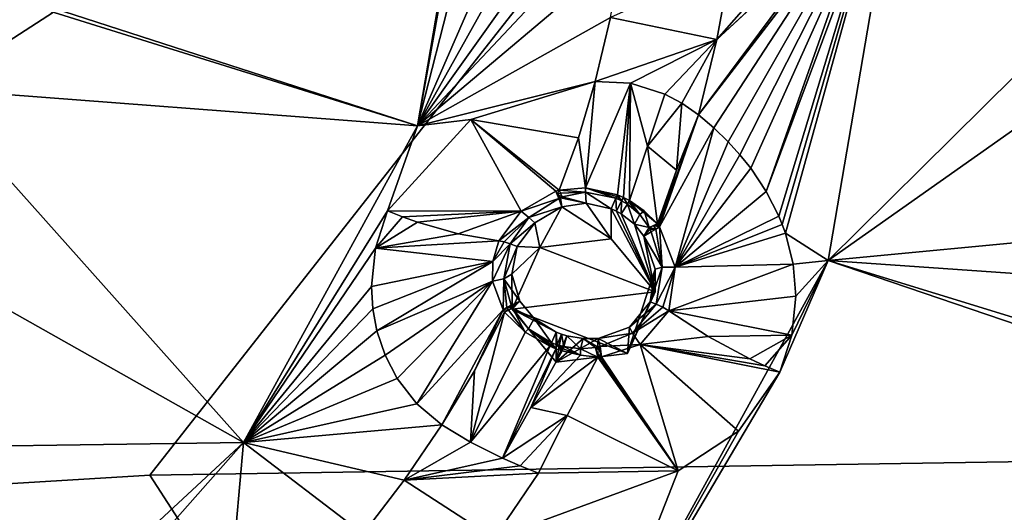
# Model space of a CAD drawing. Header units: millimetres. Extents: x -198 to 35, y -266 to 413.
# Tile 49 of 98: x -38 to -25, y -218 to -211. Entities that reach past the tile are written whole.
import ezdxf

# ---------------------------------------------------------------- set-up
doc = ezdxf.new("R2010")
doc.units = ezdxf.units.MM
doc.header["$LTSCALE"] = 87.30003
for name, color, linetype in [('1040', 7, 'CONTINUOUS'), ('1041', 7, 'CONTINUOUS'), ('1043', 7, 'CONTINUOUS'), ('314', 7, 'CONTINUOUS'), ('315', 7, 'CONTINUOUS'), ('316', 7, 'CONTINUOUS'), ('317', 7, 'CONTINUOUS'), ('318', 7, 'CONTINUOUS'), ('319', 7, 'CONTINUOUS'), ('320', 7, 'CONTINUOUS'), ('321', 7, 'CONTINUOUS'), ('428', 7, 'CONTINUOUS'), ('429', 7, 'CONTINUOUS'), ('470', 7, 'CONTINUOUS'), ('471', 7, 'CONTINUOUS'), ('472', 7, 'CONTINUOUS'), ('473', 7, 'CONTINUOUS'), ('474', 7, 'CONTINUOUS'), ('475', 7, 'CONTINUOUS'), ('476', 7, 'CONTINUOUS'), ('477', 7, 'CONTINUOUS'), ('478', 7, 'CONTINUOUS'), ('479', 7, 'CONTINUOUS'), ('624', 7, 'CONTINUOUS'), ('625', 7, 'CONTINUOUS'), ('626', 7, 'CONTINUOUS'), ('627', 7, 'CONTINUOUS'), ('628', 7, 'CONTINUOUS'), ('629', 7, 'CONTINUOUS'), ('630', 7, 'CONTINUOUS'), ('631', 7, 'CONTINUOUS'), ('632', 7, 'CONTINUOUS'), ('633', 7, 'CONTINUOUS'), ('634', 7, 'CONTINUOUS'), ('635', 7, 'CONTINUOUS'), ('636', 7, 'CONTINUOUS'), ('637', 7, 'CONTINUOUS'), ('834', 7, 'CONTINUOUS'), ('920', 7, 'CONTINUOUS'), ('921', 7, 'CONTINUOUS'), ('988', 7, 'CONTINUOUS')]:
    doc.layers.add(name, color=color, linetype=linetype)

msp = doc.modelspace()

# ---------------------------------------------------------------- linework, layer by layer
at = {"layer": '1040', "linetype": 'Continuous'}
for points in [[(-31.844, -207.827, 97.672), (-31.894, -207.826, 97.674), (-32.726, -212.697, 99.642), (-31.844, -207.827, 97.672)], [(-31.699, -208.673, 98.008), (-31.844, -207.827, 97.672), (-32.726, -212.697, 99.642), (-31.699, -208.673, 98.008)], [(-31.294, -209.416, 98.318), (-31.699, -208.673, 98.008), (-32.726, -212.697, 99.642), (-31.294, -209.416, 98.318)], [(-31.045, -209.688, 98.453), (-31.294, -209.416, 98.318), (-32.726, -212.697, 99.642), (-31.045, -209.688, 98.453)], [(-30.75, -209.926, 98.598), (-31.045, -209.688, 98.453), (-32.726, -212.697, 99.642), (-30.75, -209.926, 98.598)], [(-30.335, -210.153, 98.79), (-30.75, -209.926, 98.598), (-32.726, -212.697, 99.642), (-30.335, -210.153, 98.79)], [(-29.875, -210.292, 98.998), (-30.335, -210.153, 98.79), (-32.726, -212.697, 99.642), (-29.875, -210.292, 98.998)], [(-29.875, -210.292, 98.998), (-32.726, -212.697, 99.642), (-30.042, -211.189, 99.361), (-29.875, -210.292, 98.998)], [(-32.726, -212.697, 99.642), (-30.258, -212.078, 99.72), (-30.042, -211.189, 99.361), (-32.726, -212.697, 99.642)], [(-31.985, -212.605, 99.606), (-30.258, -212.078, 99.72), (-32.726, -212.697, 99.642), (-31.985, -212.605, 99.606)], [(-33.142, -213.877, 100.116), (-31.985, -212.605, 99.606), (-32.726, -212.697, 99.642), (-33.142, -213.877, 100.116)], [(-33.142, -213.877, 100.116), (-32.726, -212.697, 99.642), (-35.141, -217.091, 101.418), (-33.142, -213.877, 100.116)], [(-33.31, -214.395, 100.322), (-33.142, -213.877, 100.116), (-35.141, -217.091, 101.418), (-33.31, -214.395, 100.322)], [(-33.366, -214.926, 100.533), (-33.31, -214.395, 100.322), (-35.141, -217.091, 101.418), (-33.366, -214.926, 100.533)], [(-33.347, -215.238, 100.661), (-33.366, -214.926, 100.533), (-35.141, -217.091, 101.418), (-33.347, -215.238, 100.661)], [(-33.291, -215.54, 100.793), (-33.347, -215.238, 100.661), (-35.141, -217.091, 101.418), (-33.291, -215.54, 100.793)], [(-33.175, -215.881, 100.956), (-33.291, -215.54, 100.793), (-35.141, -217.091, 101.418), (-33.175, -215.881, 100.956)], [(-33.008, -216.203, 101.134), (-33.175, -215.881, 100.956), (-35.141, -217.091, 101.418), (-33.008, -216.203, 101.134)], [(-32.732, -216.557, 101.378), (-33.008, -216.203, 101.134), (-35.141, -217.091, 101.418), (-32.732, -216.557, 101.378)], [(-32.387, -216.844, 101.645), (-32.732, -216.557, 101.378), (-35.141, -217.091, 101.418), (-32.387, -216.844, 101.645)], [(-32.387, -216.844, 101.645), (-35.141, -217.091, 101.418), (-32.912, -217.614, 101.956), (-32.387, -216.844, 101.645)], [(-36.838, -219.006, 102.188), (-35.141, -217.091, 101.418), (-38.902, -220.578, 102.826), (-36.838, -219.006, 102.188)], [(-36.838, -219.006, 102.188), (-35.245, -218.241, 101.883), (-35.141, -217.091, 101.418), (-36.838, -219.006, 102.188)], [(-35.245, -218.241, 101.883), (-33.478, -218.358, 102.257), (-35.141, -217.091, 101.418), (-35.245, -218.241, 101.883)], [(-35.141, -217.091, 101.418), (-33.478, -218.358, 102.257), (-32.912, -217.614, 101.956), (-35.141, -217.091, 101.418)]]:
    msp.add_3dface(points, dxfattribs=at)
at = {"layer": '1041', "linetype": 'Continuous'}
for points in [[(-27.88, -213.607, 99.777), (-27.705, -213.948, 99.849), (-25.894, -207.974, 97.309), (-27.88, -213.607, 99.777)], [(-26.131, -208.923, 97.713), (-27.88, -213.607, 99.777), (-25.894, -207.974, 97.309), (-26.131, -208.923, 97.713)], [(-27.705, -213.948, 99.849), (-27.657, -214.065, 99.879), (-25.894, -207.974, 97.309), (-27.705, -213.948, 99.849)], [(-27.657, -214.065, 99.879), (-27.614, -214.183, 99.911), (-25.894, -207.974, 97.309), (-27.657, -214.065, 99.879)], [(-27.614, -214.183, 99.911), (-27.02, -214.564, 99.971), (-25.894, -207.974, 97.309), (-27.614, -214.183, 99.911)], [(-28.822, -212.543, 99.805), (-28.61, -212.724, 99.758), (-26.131, -208.923, 97.713), (-28.822, -212.543, 99.805)], [(-28.822, -212.543, 99.805), (-26.131, -208.923, 97.713), (-26.656, -209.724, 98.109), (-28.822, -212.543, 99.805)], [(-28.61, -212.724, 99.758), (-28.411, -212.916, 99.733), (-26.131, -208.923, 97.713), (-28.61, -212.724, 99.758)], [(-28.411, -212.916, 99.733), (-28.248, -213.096, 99.727), (-26.131, -208.923, 97.713), (-28.411, -212.916, 99.733)], [(-28.248, -213.096, 99.727), (-28.096, -213.285, 99.735), (-26.131, -208.923, 97.713), (-28.248, -213.096, 99.727)], [(-28.096, -213.285, 99.735), (-27.88, -213.607, 99.777), (-26.131, -208.923, 97.713), (-28.096, -213.285, 99.735)], [(-28.822, -212.543, 99.805), (-26.656, -209.724, 98.109), (-28.565, -211.497, 99.382), (-28.822, -212.543, 99.805)], [(-26.656, -209.724, 98.109), (-26.695, -209.763, 98.131), (-28.565, -211.497, 99.382), (-26.656, -209.724, 98.109)], [(-26.695, -209.763, 98.131), (-26.735, -209.801, 98.154), (-28.565, -211.497, 99.382), (-26.695, -209.763, 98.131)], [(-26.735, -209.801, 98.154), (-27.497, -210.279, 98.537), (-28.565, -211.497, 99.382), (-26.735, -209.801, 98.154)], [(-27.497, -210.279, 98.537), (-28.371, -210.44, 98.955), (-28.565, -211.497, 99.382), (-27.497, -210.279, 98.537)], [(-27.614, -214.183, 99.911), (-27.505, -214.616, 100.043), (-27.02, -214.564, 99.971), (-27.614, -214.183, 99.911)], [(-27.691, -216.116, 100.602), (-30.287, -220.509, 102.373), (-27.02, -214.564, 99.971), (-27.691, -216.116, 100.602)], [(-27.523, -215.601, 100.399), (-27.691, -216.116, 100.602), (-27.02, -214.564, 99.971), (-27.523, -215.601, 100.399)], [(-27.467, -215.062, 100.197), (-27.523, -215.601, 100.399), (-27.02, -214.564, 99.971), (-27.467, -215.062, 100.197)], [(-27.505, -214.616, 100.043), (-27.467, -215.062, 100.197), (-27.02, -214.564, 99.971), (-27.505, -214.616, 100.043)], [(-27.691, -216.116, 100.602), (-28.266, -216.935, 100.95), (-30.287, -220.509, 102.373), (-27.691, -216.116, 100.602)], [(-28.266, -216.935, 100.95), (-29.105, -217.487, 101.248), (-30.287, -220.509, 102.373), (-28.266, -216.935, 100.95)], [(-29.105, -217.487, 101.248), (-31.045, -217.517, 101.814), (-31.66, -218.425, 102.181), (-29.105, -217.487, 101.248)], [(-30.287, -220.509, 102.373), (-29.105, -217.487, 101.248), (-31.66, -218.425, 102.181), (-30.287, -220.509, 102.373)]]:
    msp.add_3dface(points, dxfattribs=at)
at = {"layer": '1043', "linetype": 'Continuous'}
for points in [[(-28.371, -210.44, 98.955), (-30.042, -211.189, 99.361), (-28.565, -211.497, 99.382), (-28.371, -210.44, 98.955)], [(-30.042, -211.189, 99.361), (-30.258, -212.078, 99.72), (-28.565, -211.497, 99.382), (-30.042, -211.189, 99.361)], [(-30.258, -212.078, 99.72), (-29.767, -212.104, 99.837), (-28.565, -211.497, 99.382), (-30.258, -212.078, 99.72)], [(-29.767, -212.104, 99.837), (-29.287, -212.255, 99.868), (-28.565, -211.497, 99.382), (-29.767, -212.104, 99.837)], [(-29.287, -212.255, 99.868), (-29.051, -212.382, 99.85), (-28.565, -211.497, 99.382), (-29.287, -212.255, 99.868)], [(-29.051, -212.382, 99.85), (-28.822, -212.543, 99.805), (-28.565, -211.497, 99.382), (-29.051, -212.382, 99.85)], [(-31.989, -217.086, 101.85), (-32.387, -216.844, 101.645), (-32.912, -217.614, 101.956), (-31.989, -217.086, 101.85)], [(-31.545, -217.309, 101.91), (-31.989, -217.086, 101.85), (-32.912, -217.614, 101.956), (-31.545, -217.309, 101.91)], [(-31.3, -217.416, 101.883), (-31.545, -217.309, 101.91), (-32.912, -217.614, 101.956), (-31.3, -217.416, 101.883)], [(-31.045, -217.517, 101.814), (-31.3, -217.416, 101.883), (-32.912, -217.614, 101.956), (-31.045, -217.517, 101.814)], [(-32.912, -217.614, 101.956), (-33.478, -218.358, 102.257), (-31.66, -218.425, 102.181), (-32.912, -217.614, 101.956)], [(-31.045, -217.517, 101.814), (-32.912, -217.614, 101.956), (-31.66, -218.425, 102.181), (-31.045, -217.517, 101.814)]]:
    msp.add_3dface(points, dxfattribs=at)
at = {"layer": '314', "linetype": 'Continuous'}
for points in [[(-29.362, -214.099, 100.703), (-28.822, -212.543, 99.805), (-29.377, -214.077, 100.702), (-29.362, -214.099, 100.703)], [(-29.377, -214.077, 100.702), (-28.822, -212.543, 99.805), (-29.126, -213.31, 100.212), (-29.377, -214.077, 100.702)], [(-28.61, -212.724, 99.758), (-28.822, -212.543, 99.805), (-29.362, -214.099, 100.703), (-28.61, -212.724, 99.758)], [(-29.147, -214.655, 100.797), (-28.61, -212.724, 99.758), (-29.362, -214.099, 100.703), (-29.147, -214.655, 100.797)], [(-28.411, -212.916, 99.733), (-28.61, -212.724, 99.758), (-29.147, -214.655, 100.797), (-28.411, -212.916, 99.733)], [(-28.248, -213.096, 99.727), (-28.411, -212.916, 99.733), (-29.147, -214.655, 100.797), (-28.248, -213.096, 99.727)], [(-28.096, -213.285, 99.735), (-28.248, -213.096, 99.727), (-29.147, -214.655, 100.797), (-28.096, -213.285, 99.735)], [(-29.39, -214.055, 100.7), (-29.377, -214.077, 100.702), (-29.126, -213.31, 100.212), (-29.39, -214.055, 100.7)], [(-27.88, -213.607, 99.777), (-28.096, -213.285, 99.735), (-29.147, -214.655, 100.797), (-27.88, -213.607, 99.777)], [(-27.705, -213.948, 99.849), (-27.88, -213.607, 99.777), (-29.147, -214.655, 100.797), (-27.705, -213.948, 99.849)], [(-27.657, -214.065, 99.879), (-27.705, -213.948, 99.849), (-29.147, -214.655, 100.797), (-27.657, -214.065, 99.879)], [(-27.614, -214.183, 99.911), (-27.657, -214.065, 99.879), (-29.147, -214.655, 100.797), (-27.614, -214.183, 99.911)], [(-27.505, -214.616, 100.043), (-27.614, -214.183, 99.911), (-29.147, -214.655, 100.797), (-27.505, -214.616, 100.043)], [(-27.467, -215.062, 100.197), (-27.505, -214.616, 100.043), (-29.234, -215.264, 101.003), (-27.467, -215.062, 100.197)], [(-29.234, -215.264, 101.003), (-27.505, -214.616, 100.043), (-29.147, -214.655, 100.797), (-29.234, -215.264, 101.003)], [(-27.523, -215.601, 100.399), (-27.467, -215.062, 100.197), (-29.234, -215.264, 101.003), (-27.523, -215.601, 100.399)], [(-28.687, -215.619, 100.73), (-27.523, -215.601, 100.399), (-29.234, -215.264, 101.003), (-28.687, -215.619, 100.73)], [(-28.107, -215.929, 100.605), (-27.523, -215.601, 100.399), (-28.687, -215.619, 100.73), (-28.107, -215.929, 100.605)], [(-27.901, -216.025, 100.595), (-27.523, -215.601, 100.399), (-28.107, -215.929, 100.605), (-27.901, -216.025, 100.595)], [(-27.691, -216.116, 100.602), (-27.523, -215.601, 100.399), (-27.901, -216.025, 100.595), (-27.691, -216.116, 100.602)]]:
    msp.add_3dface(points, dxfattribs=at)
at = {"layer": '315', "linetype": 'Continuous'}
for points in [[(-28.687, -215.619, 100.73), (-29.234, -215.264, 101.003), (-29.63, -215.731, 101.232), (-28.687, -215.619, 100.73)], [(-28.107, -215.929, 100.605), (-28.687, -215.619, 100.73), (-29.63, -215.731, 101.232), (-28.107, -215.929, 100.605)], [(-30.168, -215.903, 101.432), (-29.105, -217.487, 101.248), (-29.63, -215.731, 101.232), (-30.168, -215.903, 101.432)], [(-27.691, -216.116, 100.602), (-27.901, -216.025, 100.595), (-29.63, -215.731, 101.232), (-27.691, -216.116, 100.602)], [(-28.266, -216.935, 100.95), (-27.691, -216.116, 100.602), (-29.63, -215.731, 101.232), (-28.266, -216.935, 100.95)], [(-27.901, -216.025, 100.595), (-28.107, -215.929, 100.605), (-29.63, -215.731, 101.232), (-27.901, -216.025, 100.595)], [(-29.105, -217.487, 101.248), (-28.266, -216.935, 100.95), (-29.63, -215.731, 101.232), (-29.105, -217.487, 101.248)], [(-30.648, -216.718, 101.588), (-29.105, -217.487, 101.248), (-30.218, -215.907, 101.448), (-30.648, -216.718, 101.588)], [(-30.218, -215.907, 101.448), (-29.105, -217.487, 101.248), (-30.193, -215.904, 101.44), (-30.218, -215.907, 101.448)], [(-30.193, -215.904, 101.44), (-29.105, -217.487, 101.248), (-30.168, -215.903, 101.432), (-30.193, -215.904, 101.44)], [(-31.045, -217.517, 101.814), (-29.105, -217.487, 101.248), (-30.648, -216.718, 101.588), (-31.045, -217.517, 101.814)]]:
    msp.add_3dface(points, dxfattribs=at)
at = {"layer": '316', "linetype": 'Continuous'}
for points in [[(-33.142, -213.877, 100.116), (-33.31, -214.395, 100.322), (-32.934, -213.957, 100.147), (-33.142, -213.877, 100.116)], [(-32.934, -213.957, 100.147), (-33.31, -214.395, 100.322), (-32.726, -214.031, 100.195), (-32.934, -213.957, 100.147)], [(-32.726, -214.031, 100.195), (-33.31, -214.395, 100.322), (-32.158, -214.193, 100.423), (-32.726, -214.031, 100.195)], [(-32.158, -214.193, 100.423), (-33.31, -214.395, 100.322), (-31.593, -214.291, 100.804), (-32.158, -214.193, 100.423)], [(-31.593, -214.291, 100.804), (-33.31, -214.395, 100.322), (-31.677, -214.579, 100.927), (-31.593, -214.291, 100.804)], [(-33.31, -214.395, 100.322), (-33.366, -214.926, 100.533), (-31.677, -214.579, 100.927), (-33.31, -214.395, 100.322)], [(-33.366, -214.926, 100.533), (-33.347, -215.238, 100.661), (-31.677, -214.579, 100.927), (-33.366, -214.926, 100.533)], [(-33.347, -215.238, 100.661), (-33.291, -215.54, 100.793), (-31.677, -214.579, 100.927), (-33.347, -215.238, 100.661)], [(-31.677, -214.579, 100.927), (-33.291, -215.54, 100.793), (-31.681, -214.85, 101.053), (-31.677, -214.579, 100.927)], [(-33.291, -215.54, 100.793), (-33.175, -215.881, 100.956), (-31.681, -214.85, 101.053), (-33.291, -215.54, 100.793)], [(-33.175, -215.881, 100.956), (-33.008, -216.203, 101.134), (-31.681, -214.85, 101.053), (-33.175, -215.881, 100.956)], [(-33.008, -216.203, 101.134), (-32.732, -216.557, 101.378), (-31.681, -214.85, 101.053), (-33.008, -216.203, 101.134)], [(-31.681, -214.85, 101.053), (-32.732, -216.557, 101.378), (-31.537, -215.249, 101.272), (-31.681, -214.85, 101.053)], [(-32.732, -216.557, 101.378), (-32.387, -216.844, 101.645), (-31.537, -215.249, 101.272), (-32.732, -216.557, 101.378)], [(-31.537, -215.249, 101.272), (-32.387, -216.844, 101.645), (-31.933, -216.097, 101.414), (-31.537, -215.249, 101.272)], [(-31.515, -215.283, 101.293), (-31.537, -215.249, 101.272), (-31.933, -216.097, 101.414), (-31.515, -215.283, 101.293)]]:
    msp.add_3dface(points, dxfattribs=at)
at = {"layer": '317', "linetype": 'Continuous'}
for points in [[(-30.258, -212.078, 99.72), (-31.985, -212.605, 99.606), (-30.488, -212.862, 100.107), (-30.258, -212.078, 99.72)], [(-31.985, -212.605, 99.606), (-33.142, -213.877, 100.116), (-31.287, -213.878, 100.655), (-31.985, -212.605, 99.606)], [(-30.488, -212.862, 100.107), (-31.985, -212.605, 99.606), (-30.758, -213.588, 100.608), (-30.488, -212.862, 100.107)], [(-30.758, -213.588, 100.608), (-31.985, -212.605, 99.606), (-30.801, -213.602, 100.607), (-30.758, -213.588, 100.608)], [(-30.801, -213.602, 100.607), (-31.985, -212.605, 99.606), (-31.287, -213.878, 100.655), (-30.801, -213.602, 100.607)], [(-33.142, -213.877, 100.116), (-32.934, -213.957, 100.147), (-31.287, -213.878, 100.655), (-33.142, -213.877, 100.116)], [(-32.934, -213.957, 100.147), (-32.726, -214.031, 100.195), (-31.287, -213.878, 100.655), (-32.934, -213.957, 100.147)], [(-32.726, -214.031, 100.195), (-32.158, -214.193, 100.423), (-31.287, -213.878, 100.655), (-32.726, -214.031, 100.195)], [(-32.158, -214.193, 100.423), (-31.593, -214.291, 100.804), (-31.287, -213.878, 100.655), (-32.158, -214.193, 100.423)]]:
    msp.add_3dface(points, dxfattribs=at)
at = {"layer": '318', "linetype": 'Continuous'}
for points in [[(-31.515, -215.283, 101.293), (-31.933, -216.097, 101.414), (-31.989, -217.086, 101.85), (-31.515, -215.283, 101.293)], [(-31.515, -215.283, 101.293), (-31.989, -217.086, 101.85), (-31.228, -215.559, 101.44), (-31.515, -215.283, 101.293)], [(-31.228, -215.559, 101.44), (-31.989, -217.086, 101.85), (-30.887, -215.756, 101.506), (-31.228, -215.559, 101.44)], [(-31.989, -217.086, 101.85), (-31.545, -217.309, 101.91), (-30.887, -215.756, 101.506), (-31.989, -217.086, 101.85)], [(-30.887, -215.756, 101.506), (-31.545, -217.309, 101.91), (-30.803, -215.789, 101.511), (-30.887, -215.756, 101.506)], [(-30.803, -215.789, 101.511), (-31.545, -217.309, 101.91), (-31.149, -216.606, 101.684), (-30.803, -215.789, 101.511)], [(-30.715, -215.818, 101.514), (-30.803, -215.789, 101.511), (-31.149, -216.606, 101.684), (-30.715, -215.818, 101.514)], [(-31.933, -216.097, 101.414), (-32.387, -216.844, 101.645), (-31.989, -217.086, 101.85), (-31.933, -216.097, 101.414)]]:
    msp.add_3dface(points, dxfattribs=at)
at = {"layer": '319', "linetype": 'Continuous'}
for points in [[(-30.715, -215.818, 101.514), (-31.149, -216.606, 101.684), (-30.462, -215.877, 101.499), (-30.715, -215.818, 101.514)], [(-31.149, -216.606, 101.684), (-30.218, -215.907, 101.448), (-30.462, -215.877, 101.499), (-31.149, -216.606, 101.684)], [(-30.648, -216.718, 101.588), (-30.218, -215.907, 101.448), (-31.149, -216.606, 101.684), (-30.648, -216.718, 101.588)], [(-31.545, -217.309, 101.91), (-30.648, -216.718, 101.588), (-31.149, -216.606, 101.684), (-31.545, -217.309, 101.91)], [(-30.648, -216.718, 101.588), (-31.545, -217.309, 101.91), (-31.3, -217.416, 101.883), (-30.648, -216.718, 101.588)], [(-31.045, -217.517, 101.814), (-30.648, -216.718, 101.588), (-31.3, -217.416, 101.883), (-31.045, -217.517, 101.814)]]:
    msp.add_3dface(points, dxfattribs=at)
at = {"layer": '320', "linetype": 'Continuous'}
for points in [[(-30.258, -212.078, 99.72), (-30.488, -212.862, 100.107), (-30.392, -213.556, 100.63), (-30.258, -212.078, 99.72)], [(-29.767, -212.104, 99.837), (-30.258, -212.078, 99.72), (-30.392, -213.556, 100.63), (-29.767, -212.104, 99.837)], [(-29.947, -213.653, 100.656), (-29.767, -212.104, 99.837), (-30.392, -213.556, 100.63), (-29.947, -213.653, 100.656)], [(-29.863, -213.69, 100.663), (-29.767, -212.104, 99.837), (-29.947, -213.653, 100.656), (-29.863, -213.69, 100.663)], [(-29.782, -213.732, 100.671), (-29.767, -212.104, 99.837), (-29.863, -213.69, 100.663), (-29.782, -213.732, 100.671)], [(-29.528, -212.978, 100.218), (-29.767, -212.104, 99.837), (-29.782, -213.732, 100.671), (-29.528, -212.978, 100.218)], [(-29.287, -212.255, 99.868), (-29.767, -212.104, 99.837), (-29.528, -212.978, 100.218), (-29.287, -212.255, 99.868)], [(-30.488, -212.862, 100.107), (-30.758, -213.588, 100.608), (-30.392, -213.556, 100.63), (-30.488, -212.862, 100.107)]]:
    msp.add_3dface(points, dxfattribs=at)
at = {"layer": '321', "linetype": 'Continuous'}
for points in [[(-29.287, -212.255, 99.868), (-29.528, -212.978, 100.218), (-29.051, -212.382, 99.85), (-29.287, -212.255, 99.868)], [(-29.528, -212.978, 100.218), (-29.126, -213.31, 100.212), (-29.051, -212.382, 99.85), (-29.528, -212.978, 100.218)], [(-29.126, -213.31, 100.212), (-28.822, -212.543, 99.805), (-29.051, -212.382, 99.85), (-29.126, -213.31, 100.212)], [(-29.39, -214.055, 100.7), (-29.528, -212.978, 100.218), (-29.782, -213.732, 100.671), (-29.39, -214.055, 100.7)], [(-29.39, -214.055, 100.7), (-29.126, -213.31, 100.212), (-29.528, -212.978, 100.218), (-29.39, -214.055, 100.7)], [(-29.39, -214.055, 100.7), (-29.782, -213.732, 100.671), (-29.575, -213.874, 100.692), (-29.39, -214.055, 100.7)]]:
    msp.add_3dface(points, dxfattribs=at)
at = {"layer": '428', "linetype": 'Continuous'}
for points in [[(-30.034, -213.846, 100.739), (-30.034, -214.263, 99.708), (-29.425, -214.999, 100.005), (-30.034, -213.846, 100.739)], [(-29.962, -213.879, 100.745), (-30.034, -213.846, 100.739), (-29.425, -214.999, 100.005), (-29.962, -213.879, 100.745)], [(-29.895, -213.917, 100.752), (-29.962, -213.879, 100.745), (-29.425, -214.999, 100.005), (-29.895, -213.917, 100.752)], [(-29.712, -214.062, 100.775), (-29.895, -213.917, 100.752), (-29.425, -214.999, 100.005), (-29.712, -214.062, 100.775)], [(-29.581, -214.228, 100.793), (-29.712, -214.062, 100.775), (-29.425, -214.999, 100.005), (-29.581, -214.228, 100.793)], [(-29.421, -214.686, 100.871), (-29.581, -214.228, 100.793), (-29.425, -214.999, 100.005), (-29.421, -214.686, 100.871)], [(-29.493, -215.14, 101.026), (-29.421, -214.686, 100.871), (-29.807, -215.854, 100.351), (-29.493, -215.14, 101.026)], [(-29.807, -215.854, 100.351), (-29.421, -214.686, 100.871), (-29.425, -214.999, 100.005), (-29.807, -215.854, 100.351)], [(-29.781, -215.491, 101.197), (-29.493, -215.14, 101.026), (-29.807, -215.854, 100.351), (-29.781, -215.491, 101.197)], [(-30.799, -215.559, 101.432), (-30.725, -215.587, 101.435), (-30.799, -215.976, 100.4), (-30.799, -215.559, 101.432)], [(-30.214, -215.646, 101.366), (-29.781, -215.491, 101.197), (-29.807, -215.854, 100.351), (-30.214, -215.646, 101.366)], [(-30.725, -215.587, 101.435), (-30.652, -215.609, 101.436), (-30.799, -215.976, 100.4), (-30.725, -215.587, 101.435)], [(-30.652, -215.609, 101.436), (-30.425, -215.648, 101.416), (-30.799, -215.976, 100.4), (-30.652, -215.609, 101.436)], [(-30.425, -215.648, 101.416), (-30.214, -215.646, 101.366), (-30.799, -215.976, 100.4), (-30.425, -215.648, 101.416)], [(-30.799, -215.976, 100.4), (-30.214, -215.646, 101.366), (-29.807, -215.854, 100.351), (-30.799, -215.976, 100.4)]]:
    msp.add_3dface(points, dxfattribs=at)
at = {"layer": '429', "linetype": 'Continuous'}
for points in [[(-30.721, -213.821, 100.725), (-30.034, -214.263, 99.708), (-30.382, -213.77, 100.725), (-30.721, -213.821, 100.725)], [(-30.034, -214.263, 99.708), (-30.034, -213.846, 100.739), (-30.382, -213.77, 100.725), (-30.034, -214.263, 99.708)], [(-30.721, -213.821, 100.725), (-31.096, -214.04, 100.77), (-31.026, -214.385, 99.757), (-30.721, -213.821, 100.725)], [(-30.034, -214.263, 99.708), (-30.721, -213.821, 100.725), (-31.026, -214.385, 99.757), (-30.034, -214.263, 99.708)], [(-31.096, -214.04, 100.77), (-31.34, -214.369, 100.89), (-31.026, -214.385, 99.757), (-31.096, -214.04, 100.77)], [(-31.34, -214.369, 100.89), (-31.416, -214.755, 101.058), (-31.026, -214.385, 99.757), (-31.34, -214.369, 100.89)], [(-31.026, -214.385, 99.757), (-31.416, -214.755, 101.058), (-31.408, -215.24, 100.102), (-31.026, -214.385, 99.757)], [(-31.416, -214.755, 101.058), (-31.305, -215.129, 101.253), (-31.408, -215.24, 100.102), (-31.416, -214.755, 101.058)], [(-31.305, -215.129, 101.253), (-31.105, -215.369, 101.371), (-31.408, -215.24, 100.102), (-31.305, -215.129, 101.253)], [(-30.799, -215.559, 101.432), (-30.799, -215.976, 100.4), (-31.408, -215.24, 100.102), (-30.799, -215.559, 101.432)], [(-31.105, -215.369, 101.371), (-30.799, -215.559, 101.432), (-31.408, -215.24, 100.102), (-31.105, -215.369, 101.371)]]:
    msp.add_3dface(points, dxfattribs=at)
at = {"layer": '470', "linetype": 'Continuous'}
for points in [[(-30.034, -213.846, 100.739), (-29.962, -213.879, 100.745), (-29.968, -213.698, 100.68), (-30.034, -213.846, 100.739)], [(-29.968, -213.698, 100.68), (-29.962, -213.879, 100.745), (-29.889, -213.736, 100.688), (-29.968, -213.698, 100.68)], [(-29.962, -213.879, 100.745), (-29.895, -213.917, 100.752), (-29.889, -213.736, 100.688), (-29.962, -213.879, 100.745)], [(-29.889, -213.736, 100.688), (-29.895, -213.917, 100.752), (-29.808, -213.784, 100.698), (-29.889, -213.736, 100.688)]]:
    msp.add_3dface(points, dxfattribs=at)
at = {"layer": '471', "linetype": 'Continuous'}
for points in [[(-30.717, -213.683, 100.675), (-30.382, -213.77, 100.725), (-30.39, -213.616, 100.663), (-30.717, -213.683, 100.675)], [(-30.382, -213.77, 100.725), (-30.034, -213.846, 100.739), (-30.39, -213.616, 100.663), (-30.382, -213.77, 100.725)], [(-30.034, -213.846, 100.739), (-29.968, -213.698, 100.68), (-30.39, -213.616, 100.663), (-30.034, -213.846, 100.739)], [(-30.762, -213.702, 100.677), (-30.721, -213.821, 100.725), (-30.739, -213.693, 100.676), (-30.762, -213.702, 100.677)], [(-30.739, -213.693, 100.676), (-30.382, -213.77, 100.725), (-30.717, -213.683, 100.675), (-30.739, -213.693, 100.676)], [(-30.721, -213.821, 100.725), (-30.382, -213.77, 100.725), (-30.739, -213.693, 100.676), (-30.721, -213.821, 100.725)]]:
    msp.add_3dface(points, dxfattribs=at)
at = {"layer": '472', "linetype": 'Continuous'}
for points in [[(-30.721, -213.821, 100.725), (-30.762, -213.702, 100.677), (-31.179, -213.969, 100.74), (-30.721, -213.821, 100.725)], [(-31.096, -214.04, 100.77), (-30.721, -213.821, 100.725), (-31.179, -213.969, 100.74), (-31.096, -214.04, 100.77)], [(-31.439, -214.331, 100.875), (-31.096, -214.04, 100.77), (-31.179, -213.969, 100.74), (-31.439, -214.331, 100.875)], [(-31.34, -214.369, 100.89), (-31.096, -214.04, 100.77), (-31.439, -214.331, 100.875), (-31.34, -214.369, 100.89)]]:
    msp.add_3dface(points, dxfattribs=at)
at = {"layer": '473', "linetype": 'Continuous'}
for points in [[(-31.34, -214.369, 100.89), (-31.439, -214.331, 100.875), (-31.526, -214.819, 101.088), (-31.34, -214.369, 100.89)], [(-31.416, -214.755, 101.058), (-31.34, -214.369, 100.89), (-31.526, -214.819, 101.088), (-31.416, -214.755, 101.058)], [(-31.305, -215.129, 101.253), (-31.416, -214.755, 101.058), (-31.526, -214.819, 101.088), (-31.305, -215.129, 101.253)], [(-31.425, -215.186, 101.276), (-31.305, -215.129, 101.253), (-31.526, -214.819, 101.088), (-31.425, -215.186, 101.276)]]:
    msp.add_3dface(points, dxfattribs=at)
at = {"layer": '474', "linetype": 'Continuous'}
for points in [[(-31.305, -215.129, 101.253), (-31.425, -215.186, 101.276), (-31.415, -215.206, 101.288), (-31.305, -215.129, 101.253)], [(-31.406, -215.226, 101.298), (-31.305, -215.129, 101.253), (-31.415, -215.206, 101.288), (-31.406, -215.226, 101.298)], [(-31.105, -215.369, 101.371), (-31.305, -215.129, 101.253), (-31.406, -215.226, 101.298), (-31.105, -215.369, 101.371)], [(-31.184, -215.514, 101.429), (-31.105, -215.369, 101.371), (-31.406, -215.226, 101.298), (-31.184, -215.514, 101.429)], [(-30.865, -215.707, 101.491), (-31.105, -215.369, 101.371), (-31.184, -215.514, 101.429), (-30.865, -215.707, 101.491)], [(-30.799, -215.559, 101.432), (-31.105, -215.369, 101.371), (-30.865, -215.707, 101.491), (-30.799, -215.559, 101.432)]]:
    msp.add_3dface(points, dxfattribs=at)
at = {"layer": '475', "linetype": 'Continuous'}
for points in [[(-30.799, -215.559, 101.432), (-30.865, -215.707, 101.491), (-30.785, -215.736, 101.496), (-30.799, -215.559, 101.432)], [(-30.725, -215.587, 101.435), (-30.799, -215.559, 101.432), (-30.785, -215.736, 101.496), (-30.725, -215.587, 101.435)], [(-30.692, -215.761, 101.497), (-30.725, -215.587, 101.435), (-30.785, -215.736, 101.496), (-30.692, -215.761, 101.497)], [(-30.652, -215.609, 101.436), (-30.725, -215.587, 101.435), (-30.692, -215.761, 101.497), (-30.652, -215.609, 101.436)]]:
    msp.add_3dface(points, dxfattribs=at)
at = {"layer": '476', "linetype": 'Continuous'}
for points in [[(-30.652, -215.609, 101.436), (-30.692, -215.761, 101.497), (-30.46, -215.79, 101.479), (-30.652, -215.609, 101.436)], [(-30.425, -215.648, 101.416), (-30.652, -215.609, 101.436), (-30.46, -215.79, 101.479), (-30.425, -215.648, 101.416)], [(-30.25, -215.771, 101.433), (-30.425, -215.648, 101.416), (-30.46, -215.79, 101.479), (-30.25, -215.771, 101.433)], [(-30.214, -215.646, 101.366), (-30.425, -215.648, 101.416), (-30.22, -215.765, 101.423), (-30.214, -215.646, 101.366)], [(-30.22, -215.765, 101.423), (-30.425, -215.648, 101.416), (-30.25, -215.771, 101.433), (-30.22, -215.765, 101.423)], [(-30.189, -215.759, 101.412), (-30.214, -215.646, 101.366), (-30.22, -215.765, 101.423), (-30.189, -215.759, 101.412)]]:
    msp.add_3dface(points, dxfattribs=at)
at = {"layer": '477', "linetype": 'Continuous'}
for points in [[(-29.493, -215.14, 101.026), (-29.781, -215.491, 101.197), (-29.408, -215.172, 101.039), (-29.493, -215.14, 101.026)], [(-29.408, -215.172, 101.039), (-29.781, -215.491, 101.197), (-29.736, -215.574, 101.233), (-29.408, -215.172, 101.039)], [(-29.781, -215.491, 101.197), (-30.214, -215.646, 101.366), (-29.736, -215.574, 101.233), (-29.781, -215.491, 101.197)], [(-30.214, -215.646, 101.366), (-30.189, -215.759, 101.412), (-29.736, -215.574, 101.233), (-30.214, -215.646, 101.366)]]:
    msp.add_3dface(points, dxfattribs=at)
at = {"layer": '478', "linetype": 'Continuous'}
for points in [[(-29.477, -214.165, 100.768), (-29.581, -214.228, 100.793), (-29.325, -214.658, 100.862), (-29.477, -214.165, 100.768)], [(-29.581, -214.228, 100.793), (-29.421, -214.686, 100.871), (-29.325, -214.658, 100.862), (-29.581, -214.228, 100.793)], [(-29.421, -214.686, 100.871), (-29.493, -215.14, 101.026), (-29.325, -214.658, 100.862), (-29.421, -214.686, 100.871)], [(-29.493, -215.14, 101.026), (-29.408, -215.172, 101.039), (-29.325, -214.658, 100.862), (-29.493, -215.14, 101.026)]]:
    msp.add_3dface(points, dxfattribs=at)
at = {"layer": '479', "linetype": 'Continuous'}
for points in [[(-29.895, -213.917, 100.752), (-29.712, -214.062, 100.775), (-29.808, -213.784, 100.698), (-29.895, -213.917, 100.752)], [(-29.808, -213.784, 100.698), (-29.712, -214.062, 100.775), (-29.636, -213.928, 100.728), (-29.808, -213.784, 100.698)], [(-29.636, -213.928, 100.728), (-29.712, -214.062, 100.775), (-29.507, -214.107, 100.76), (-29.636, -213.928, 100.728)], [(-29.712, -214.062, 100.775), (-29.581, -214.228, 100.793), (-29.507, -214.107, 100.76), (-29.712, -214.062, 100.775)], [(-29.507, -214.107, 100.76), (-29.581, -214.228, 100.793), (-29.492, -214.135, 100.764), (-29.507, -214.107, 100.76)], [(-29.581, -214.228, 100.793), (-29.477, -214.165, 100.768), (-29.492, -214.135, 100.764), (-29.581, -214.228, 100.793)]]:
    msp.add_3dface(points, dxfattribs=at)
at = {"layer": '624', "linetype": 'Continuous'}
for points in [[(-30.801, -213.602, 100.607), (-31.287, -213.878, 100.655), (-30.762, -213.702, 100.677), (-30.801, -213.602, 100.607)], [(-30.801, -213.602, 100.607), (-30.762, -213.702, 100.677), (-30.783, -213.649, 100.648), (-30.801, -213.602, 100.607)], [(-30.762, -213.702, 100.677), (-31.287, -213.878, 100.655), (-31.179, -213.969, 100.74), (-30.762, -213.702, 100.677)], [(-31.287, -213.878, 100.655), (-31.593, -214.291, 100.804), (-31.179, -213.969, 100.74), (-31.287, -213.878, 100.655)], [(-31.179, -213.969, 100.74), (-31.593, -214.291, 100.804), (-31.519, -214.305, 100.851), (-31.179, -213.969, 100.74)], [(-31.439, -214.331, 100.875), (-31.179, -213.969, 100.74), (-31.519, -214.305, 100.851), (-31.439, -214.331, 100.875)]]:
    msp.add_3dface(points, dxfattribs=at)
at = {"layer": '625', "linetype": 'Continuous'}
for points in [[(-31.677, -214.579, 100.927), (-31.681, -214.85, 101.053), (-31.439, -214.331, 100.875), (-31.677, -214.579, 100.927)], [(-31.439, -214.331, 100.875), (-31.681, -214.85, 101.053), (-31.526, -214.819, 101.088), (-31.439, -214.331, 100.875)], [(-31.593, -214.291, 100.804), (-31.677, -214.579, 100.927), (-31.519, -214.305, 100.851), (-31.593, -214.291, 100.804)], [(-31.677, -214.579, 100.927), (-31.439, -214.331, 100.875), (-31.519, -214.305, 100.851), (-31.677, -214.579, 100.927)], [(-31.681, -214.85, 101.053), (-31.537, -215.249, 101.272), (-31.526, -214.819, 101.088), (-31.681, -214.85, 101.053)], [(-31.526, -214.819, 101.088), (-31.537, -215.249, 101.272), (-31.483, -215.215, 101.28), (-31.526, -214.819, 101.088)], [(-31.425, -215.186, 101.276), (-31.526, -214.819, 101.088), (-31.483, -215.215, 101.28), (-31.425, -215.186, 101.276)]]:
    msp.add_3dface(points, dxfattribs=at)
at = {"layer": '626', "linetype": 'Continuous'}
for points in [[(-31.483, -215.215, 101.28), (-31.537, -215.249, 101.272), (-31.462, -215.252, 101.301), (-31.483, -215.215, 101.28)], [(-31.537, -215.249, 101.272), (-31.515, -215.283, 101.293), (-31.462, -215.252, 101.301), (-31.537, -215.249, 101.272)], [(-31.415, -215.206, 101.288), (-31.425, -215.186, 101.276), (-31.483, -215.215, 101.28), (-31.415, -215.206, 101.288)], [(-31.406, -215.226, 101.298), (-31.415, -215.206, 101.288), (-31.483, -215.215, 101.28), (-31.406, -215.226, 101.298)], [(-31.406, -215.226, 101.298), (-31.483, -215.215, 101.28), (-31.462, -215.252, 101.301), (-31.406, -215.226, 101.298)]]:
    msp.add_3dface(points, dxfattribs=at)
at = {"layer": '627', "linetype": 'Continuous'}
for points in [[(-31.515, -215.283, 101.293), (-31.228, -215.559, 101.44), (-31.462, -215.252, 101.301), (-31.515, -215.283, 101.293)], [(-31.228, -215.559, 101.44), (-31.406, -215.226, 101.298), (-31.462, -215.252, 101.301), (-31.228, -215.559, 101.44)], [(-31.228, -215.559, 101.44), (-31.184, -215.514, 101.429), (-31.406, -215.226, 101.298), (-31.228, -215.559, 101.44)], [(-31.228, -215.559, 101.44), (-30.887, -215.756, 101.506), (-31.184, -215.514, 101.429), (-31.228, -215.559, 101.44)], [(-31.184, -215.514, 101.429), (-30.887, -215.756, 101.506), (-30.876, -215.731, 101.5), (-31.184, -215.514, 101.429)], [(-30.865, -215.707, 101.491), (-31.184, -215.514, 101.429), (-30.876, -215.731, 101.5), (-30.865, -215.707, 101.491)]]:
    msp.add_3dface(points, dxfattribs=at)
at = {"layer": '628', "linetype": 'Continuous'}
for points in [[(-30.887, -215.756, 101.506), (-30.803, -215.789, 101.511), (-30.876, -215.731, 101.5), (-30.887, -215.756, 101.506)], [(-30.803, -215.789, 101.511), (-30.865, -215.707, 101.491), (-30.876, -215.731, 101.5), (-30.803, -215.789, 101.511)], [(-30.865, -215.707, 101.491), (-30.803, -215.789, 101.511), (-30.785, -215.736, 101.496), (-30.865, -215.707, 101.491)], [(-30.803, -215.789, 101.511), (-30.715, -215.818, 101.514), (-30.785, -215.736, 101.496), (-30.803, -215.789, 101.511)], [(-30.785, -215.736, 101.496), (-30.715, -215.818, 101.514), (-30.703, -215.789, 101.507), (-30.785, -215.736, 101.496)], [(-30.692, -215.761, 101.497), (-30.785, -215.736, 101.496), (-30.703, -215.789, 101.507), (-30.692, -215.761, 101.497)]]:
    msp.add_3dface(points, dxfattribs=at)
at = {"layer": '629', "linetype": 'Continuous'}
for points in [[(-30.715, -215.818, 101.514), (-30.462, -215.877, 101.499), (-30.703, -215.789, 101.507), (-30.715, -215.818, 101.514)], [(-30.462, -215.877, 101.499), (-30.692, -215.761, 101.497), (-30.703, -215.789, 101.507), (-30.462, -215.877, 101.499)], [(-30.692, -215.761, 101.497), (-30.462, -215.877, 101.499), (-30.46, -215.79, 101.479), (-30.692, -215.761, 101.497)], [(-30.462, -215.877, 101.499), (-30.218, -215.907, 101.448), (-30.46, -215.79, 101.479), (-30.462, -215.877, 101.499)], [(-30.218, -215.907, 101.448), (-30.25, -215.771, 101.433), (-30.46, -215.79, 101.479), (-30.218, -215.907, 101.448)], [(-30.25, -215.771, 101.433), (-30.218, -215.907, 101.448), (-30.231, -215.838, 101.448), (-30.25, -215.771, 101.433)]]:
    msp.add_3dface(points, dxfattribs=at)
at = {"layer": '630', "linetype": 'Continuous'}
for points in [[(-30.22, -215.765, 101.423), (-30.25, -215.771, 101.433), (-30.176, -215.829, 101.431), (-30.22, -215.765, 101.423)], [(-30.25, -215.771, 101.433), (-30.231, -215.838, 101.448), (-30.176, -215.829, 101.431), (-30.25, -215.771, 101.433)], [(-30.231, -215.838, 101.448), (-30.193, -215.904, 101.44), (-30.176, -215.829, 101.431), (-30.231, -215.838, 101.448)], [(-30.218, -215.907, 101.448), (-30.193, -215.904, 101.44), (-30.231, -215.838, 101.448), (-30.218, -215.907, 101.448)], [(-30.189, -215.759, 101.412), (-30.22, -215.765, 101.423), (-30.176, -215.829, 101.431), (-30.189, -215.759, 101.412)], [(-30.193, -215.904, 101.44), (-30.168, -215.903, 101.432), (-30.176, -215.829, 101.431), (-30.193, -215.904, 101.44)]]:
    msp.add_3dface(points, dxfattribs=at)
at = {"layer": '631', "linetype": 'Continuous'}
for points in [[(-29.408, -215.172, 101.039), (-29.736, -215.574, 101.233), (-29.316, -215.214, 101.037), (-29.408, -215.172, 101.039)], [(-29.736, -215.574, 101.233), (-29.234, -215.264, 101.003), (-29.316, -215.214, 101.037), (-29.736, -215.574, 101.233)], [(-29.63, -215.731, 101.232), (-29.234, -215.264, 101.003), (-29.736, -215.574, 101.233), (-29.63, -215.731, 101.232)], [(-30.189, -215.759, 101.412), (-29.63, -215.731, 101.232), (-29.736, -215.574, 101.233), (-30.189, -215.759, 101.412)], [(-30.168, -215.903, 101.432), (-29.63, -215.731, 101.232), (-30.189, -215.759, 101.412), (-30.168, -215.903, 101.432)], [(-30.168, -215.903, 101.432), (-30.189, -215.759, 101.412), (-30.176, -215.829, 101.431), (-30.168, -215.903, 101.432)]]:
    msp.add_3dface(points, dxfattribs=at)
at = {"layer": '632', "linetype": 'Continuous'}
for points in [[(-29.477, -214.165, 100.768), (-29.325, -214.658, 100.862), (-29.416, -214.129, 100.744), (-29.477, -214.165, 100.768)], [(-29.325, -214.658, 100.862), (-29.362, -214.099, 100.703), (-29.416, -214.129, 100.744), (-29.325, -214.658, 100.862)], [(-29.147, -214.655, 100.797), (-29.362, -214.099, 100.703), (-29.325, -214.658, 100.862), (-29.147, -214.655, 100.797)], [(-29.408, -215.172, 101.039), (-29.147, -214.655, 100.797), (-29.325, -214.658, 100.862), (-29.408, -215.172, 101.039)], [(-29.147, -214.655, 100.797), (-29.408, -215.172, 101.039), (-29.316, -215.214, 101.037), (-29.147, -214.655, 100.797)], [(-29.234, -215.264, 101.003), (-29.147, -214.655, 100.797), (-29.316, -215.214, 101.037), (-29.234, -215.264, 101.003)]]:
    msp.add_3dface(points, dxfattribs=at)
at = {"layer": '633', "linetype": 'Continuous'}
for points in [[(-29.377, -214.077, 100.702), (-29.39, -214.055, 100.7), (-29.446, -214.078, 100.738), (-29.377, -214.077, 100.702)], [(-29.507, -214.107, 100.76), (-29.416, -214.129, 100.744), (-29.446, -214.078, 100.738), (-29.507, -214.107, 100.76)], [(-29.507, -214.107, 100.76), (-29.492, -214.135, 100.764), (-29.416, -214.129, 100.744), (-29.507, -214.107, 100.76)], [(-29.492, -214.135, 100.764), (-29.477, -214.165, 100.768), (-29.416, -214.129, 100.744), (-29.492, -214.135, 100.764)], [(-29.362, -214.099, 100.703), (-29.377, -214.077, 100.702), (-29.446, -214.078, 100.738), (-29.362, -214.099, 100.703)], [(-29.416, -214.129, 100.744), (-29.362, -214.099, 100.703), (-29.446, -214.078, 100.738), (-29.416, -214.129, 100.744)]]:
    msp.add_3dface(points, dxfattribs=at)
at = {"layer": '634', "linetype": 'Continuous'}
for points in [[(-29.808, -213.784, 100.698), (-29.636, -213.928, 100.728), (-29.795, -213.757, 100.686), (-29.808, -213.784, 100.698)], [(-29.636, -213.928, 100.728), (-29.782, -213.732, 100.671), (-29.795, -213.757, 100.686), (-29.636, -213.928, 100.728)], [(-29.575, -213.874, 100.692), (-29.782, -213.732, 100.671), (-29.636, -213.928, 100.728), (-29.575, -213.874, 100.692)], [(-29.575, -213.874, 100.692), (-29.636, -213.928, 100.728), (-29.507, -214.107, 100.76), (-29.575, -213.874, 100.692)], [(-29.39, -214.055, 100.7), (-29.575, -213.874, 100.692), (-29.507, -214.107, 100.76), (-29.39, -214.055, 100.7)], [(-29.39, -214.055, 100.7), (-29.507, -214.107, 100.76), (-29.446, -214.078, 100.738), (-29.39, -214.055, 100.7)]]:
    msp.add_3dface(points, dxfattribs=at)
at = {"layer": '635', "linetype": 'Continuous'}
for points in [[(-29.968, -213.698, 100.68), (-29.889, -213.736, 100.688), (-29.957, -213.675, 100.669), (-29.968, -213.698, 100.68)], [(-29.889, -213.736, 100.688), (-29.947, -213.653, 100.656), (-29.957, -213.675, 100.669), (-29.889, -213.736, 100.688)], [(-29.863, -213.69, 100.663), (-29.947, -213.653, 100.656), (-29.889, -213.736, 100.688), (-29.863, -213.69, 100.663)], [(-29.863, -213.69, 100.663), (-29.889, -213.736, 100.688), (-29.808, -213.784, 100.698), (-29.863, -213.69, 100.663)], [(-29.782, -213.732, 100.671), (-29.863, -213.69, 100.663), (-29.808, -213.784, 100.698), (-29.782, -213.732, 100.671)], [(-29.782, -213.732, 100.671), (-29.808, -213.784, 100.698), (-29.795, -213.757, 100.686), (-29.782, -213.732, 100.671)]]:
    msp.add_3dface(points, dxfattribs=at)
at = {"layer": '636', "linetype": 'Continuous'}
for points in [[(-30.392, -213.556, 100.63), (-30.758, -213.588, 100.608), (-30.39, -213.616, 100.663), (-30.392, -213.556, 100.63)], [(-30.39, -213.616, 100.663), (-30.758, -213.588, 100.608), (-30.738, -213.632, 100.647), (-30.39, -213.616, 100.663)], [(-30.717, -213.683, 100.675), (-30.39, -213.616, 100.663), (-30.738, -213.632, 100.647), (-30.717, -213.683, 100.675)], [(-29.947, -213.653, 100.656), (-30.392, -213.556, 100.63), (-29.957, -213.675, 100.669), (-29.947, -213.653, 100.656)], [(-29.968, -213.698, 100.68), (-30.392, -213.556, 100.63), (-30.39, -213.616, 100.663), (-29.968, -213.698, 100.68)], [(-30.392, -213.556, 100.63), (-29.968, -213.698, 100.68), (-29.957, -213.675, 100.669), (-30.392, -213.556, 100.63)]]:
    msp.add_3dface(points, dxfattribs=at)
at = {"layer": '637', "linetype": 'Continuous'}
for points in [[(-30.758, -213.588, 100.608), (-30.801, -213.602, 100.607), (-30.783, -213.649, 100.648), (-30.758, -213.588, 100.608)], [(-30.758, -213.588, 100.608), (-30.783, -213.649, 100.648), (-30.738, -213.632, 100.647), (-30.758, -213.588, 100.608)], [(-30.783, -213.649, 100.648), (-30.717, -213.683, 100.675), (-30.738, -213.632, 100.647), (-30.783, -213.649, 100.648)], [(-30.762, -213.702, 100.677), (-30.739, -213.693, 100.676), (-30.783, -213.649, 100.648), (-30.762, -213.702, 100.677)], [(-30.739, -213.693, 100.676), (-30.717, -213.683, 100.675), (-30.783, -213.649, 100.648), (-30.739, -213.693, 100.676)]]:
    msp.add_3dface(points, dxfattribs=at)
at = {"layer": '834', "linetype": 'Continuous'}
for points in [[(-29.425, -214.999, 100.005), (-30.034, -214.263, 99.708), (-31.026, -214.385, 99.757), (-29.425, -214.999, 100.005)], [(-29.425, -214.999, 100.005), (-31.026, -214.385, 99.757), (-31.408, -215.24, 100.102), (-29.425, -214.999, 100.005)], [(-29.807, -215.854, 100.351), (-29.425, -214.999, 100.005), (-31.408, -215.24, 100.102), (-29.807, -215.854, 100.351)], [(-30.799, -215.976, 100.4), (-29.807, -215.854, 100.351), (-31.408, -215.24, 100.102), (-30.799, -215.976, 100.4)]]:
    msp.add_3dface(points, dxfattribs=at)
at = {"layer": '920', "linetype": 'Continuous'}
for points in [[(-24.799, -202.718, 65.43), (-0.899, -197.855, 70.955), (-22.43, -217.327, 72.954), (-24.799, -202.718, 65.43)], [(-48.894, -218.3, 71.641), (-48.894, -205.532, 64.431), (-24.799, -202.718, 65.43), (-48.894, -218.3, 71.641)], [(-48.894, -218.3, 71.641), (-24.799, -202.718, 65.43), (-36.444, -217.546, 71.619), (-48.894, -218.3, 71.641)], [(-36.444, -217.546, 71.619), (-24.799, -202.718, 65.43), (-22.43, -217.327, 72.954), (-36.444, -217.546, 71.619)]]:
    msp.add_3dface(points, dxfattribs=at)
at = {"layer": '921', "linetype": 'Continuous'}
for points in [[(-36.444, -217.546, 71.619), (-22.43, -217.327, 72.954), (-25.281, -234.805, 82.317), (-36.444, -217.546, 71.619)], [(-25.281, -234.805, 82.317), (-22.43, -217.327, 72.954), (-0.374, -233.207, 85.917), (-25.281, -234.805, 82.317)], [(-48.894, -218.3, 71.641), (-36.444, -217.546, 71.619), (-25.281, -234.805, 82.317), (-48.894, -218.3, 71.641)]]:
    msp.add_3dface(points, dxfattribs=at)
at = {"layer": '988', "linetype": 'Continuous'}
for points in [[(-32.726, -212.697, 99.642), (-48.894, -207.649, 98.114), (-39.53, -212.175, 99.747), (-32.726, -212.697, 99.642)], [(-48.894, -207.649, 98.114), (-32.726, -212.697, 99.642), (-38.872, -210.703, 99.152), (-48.894, -207.649, 98.114)], [(-32.726, -212.697, 99.642), (-31.894, -207.826, 97.674), (-38.872, -210.703, 99.152), (-32.726, -212.697, 99.642)], [(-27.02, -214.564, 99.971), (-20.532, -208.144, 96.889), (-25.894, -207.974, 97.309), (-27.02, -214.564, 99.971)], [(-19.759, -209.443, 97.331), (-20.532, -208.144, 96.889), (-27.02, -214.564, 99.971), (-19.759, -209.443, 97.331)], [(-20.397, -213.937, 99.147), (-19.759, -209.443, 97.331), (-27.02, -214.564, 99.971), (-20.397, -213.937, 99.147)], [(-35.141, -217.091, 101.418), (-32.726, -212.697, 99.642), (-39.53, -212.175, 99.747), (-35.141, -217.091, 101.418)], [(-38.727, -215.075, 100.821), (-35.141, -217.091, 101.418), (-39.53, -212.175, 99.747), (-38.727, -215.075, 100.821)], [(-21.498, -214.95, 99.638), (-20.397, -213.937, 99.147), (-27.02, -214.564, 99.971), (-21.498, -214.95, 99.638)], [(-30.287, -220.509, 102.373), (-20.408, -216.815, 100.226), (-27.02, -214.564, 99.971), (-30.287, -220.509, 102.373)], [(-21.117, -216.38, 100.136), (-21.498, -214.95, 99.638), (-27.02, -214.564, 99.971), (-21.117, -216.38, 100.136)], [(-20.408, -216.815, 100.226), (-21.117, -216.38, 100.136), (-27.02, -214.564, 99.971), (-20.408, -216.815, 100.226)], [(-40.984, -217.175, 101.669), (-35.141, -217.091, 101.418), (-38.727, -215.075, 100.821), (-40.984, -217.175, 101.669)], [(-22.977, -220.579, 101.83), (-20.408, -216.815, 100.226), (-30.287, -220.509, 102.373), (-22.977, -220.579, 101.83)], [(-38.902, -220.578, 102.826), (-35.141, -217.091, 101.418), (-40.984, -217.175, 101.669), (-38.902, -220.578, 102.826)]]:
    msp.add_3dface(points, dxfattribs=at)

doc.saveas('drawing.dxf')
